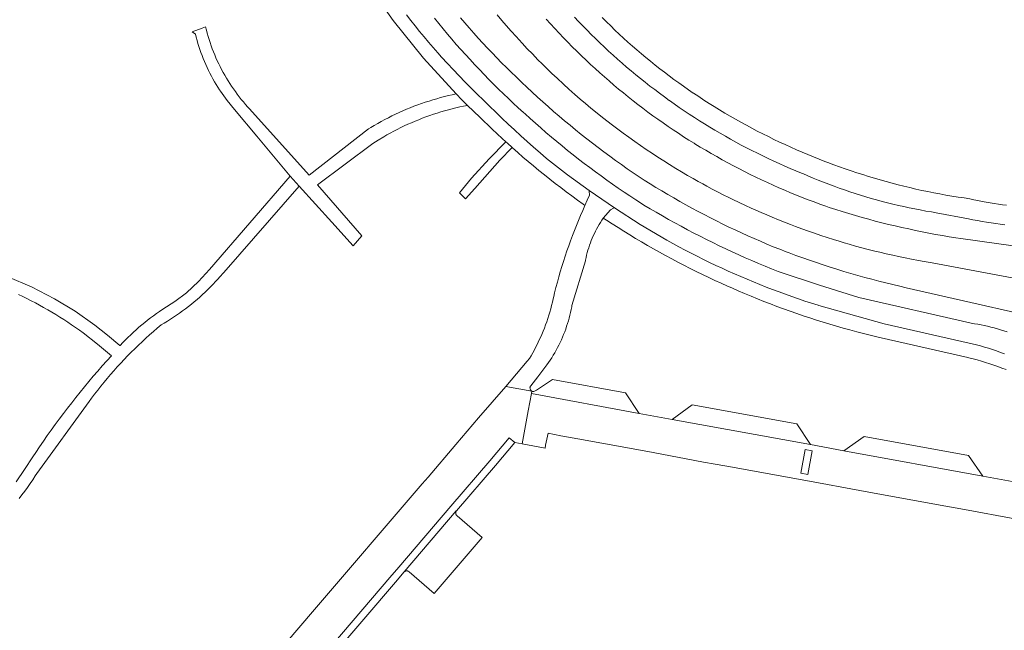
# Model space of a CAD drawing. Extents: x 152825 to 164088, y 457113 to 463005.
# Tile 109 of 256: x 157212 to 157347, y 459788 to 459872. Entities that reach past the tile are written whole.
import ezdxf

# ---------------------------------------------------------------- set-up
doc = ezdxf.new("R2010")
doc.units = 0
doc.header["$LTSCALE"] = 0.5
doc.layers.add('B-PV-VH-GESLOTENVERHARDING_ASFALT-GV', color=251, linetype='CONTINUOUS', lineweight=18)
doc.layers.add('B-PV-VH-OPENVERHARDING_BETONSTRAATSTEEN-GV', color=251, linetype='CONTINUOUS', lineweight=18)

msp = doc.modelspace()

# ---------------------------------------------------------------- linework, layer by layer
at = {"layer": 'B-PV-VH-GESLOTENVERHARDING_ASFALT-GV', "flags": 128}
for points in [[(157264.673, 459872.265), (157265.267, 459871.508), (157265.869, 459870.756), (157266.476, 459870.009), (157267.089, 459869.267), (157267.709, 459868.53), (157268.334, 459867.798), (157268.966, 459867.072), (157269.487, 459866.482), (157270.29, 459865.617), (157271.099, 459864.758), (157271.914, 459863.905), (157272.735, 459863.057), (157273.561, 459862.214), (157274.393, 459861.378), (157275.231, 459860.547), (157276.074, 459859.721), (157276.923, 459858.901), (157277.777, 459858.087), (157278.637, 459857.279), (157279.503, 459856.477), (157280.374, 459855.681), (157281.25, 459854.89), (157282.131, 459854.106), (157283.018, 459853.327), (157283.891, 459852.571), (157286.783, 459850.305), (157289.758, 459848.15), (157293.217, 459845.78), (157296.784, 459843.488), (157300.437, 459841.334), (157301.263, 459840.879), (157302.093, 459840.43), (157302.926, 459839.989), (157303.763, 459839.555), (157304.604, 459839.128), (157305.449, 459838.708), (157306.297, 459838.295), (157307.148, 459837.89), (157308.003, 459837.491), (157308.861, 459837.1), (157309.723, 459836.717), (157310.587, 459836.34), (157311.455, 459835.971), (157312.326, 459835.609), (157313.2, 459835.255), (157314.077, 459834.908), (157314.957, 459834.569), (157315.84, 459834.237), (157316.725, 459833.913), (157317.614, 459833.596), (157318.505, 459833.286), (157319.398, 459832.984), (157320.294, 459832.69), (157321.193, 459832.404), (157321.3, 459832.37), (157330.26, 459829.86), (157342.95, 459826.98), (157343.494, 459826.83), (157344.054, 459826.668), (157344.611, 459826.499), (157345.167, 459826.321), (157345.719, 459826.137), (157346.269, 459825.944), (157346.817, 459825.744)], [(157347.151, 459828.772), (157346.712, 459828.918), (157346.271, 459829.056), (157345.827, 459829.186), (157345.381, 459829.309), (157344.933, 459829.424), (157344.483, 459829.531), (157344.032, 459829.631), (157343.578, 459829.723), (157343.124, 459829.806), (157342.667, 459829.882), (157342.21, 459829.95), (157342.029, 459829.975), (157326.813, 459833.467), (157321.388, 459835.17), (157315.99, 459836.958), (157315.733, 459837.058), (157314.821, 459837.419), (157313.912, 459837.788), (157313.005, 459838.164), (157312.102, 459838.548), (157311.202, 459838.939), (157310.306, 459839.337), (157309.412, 459839.742), (157308.522, 459840.155), (157307.635, 459840.575), (157306.752, 459841.003), (157305.872, 459841.437), (157304.996, 459841.879), (157304.123, 459842.327), (157303.254, 459842.783), (157302.389, 459843.246), (157301.528, 459843.716), (157300.67, 459844.193), (157299.817, 459844.677), (157298.967, 459845.168), (157298.122, 459845.665), (157297.28, 459846.17), (157296.963, 459846.372), (157296.153, 459846.894), (157295.348, 459847.422), (157294.547, 459847.958), (157293.751, 459848.5), (157292.959, 459849.049), (157292.171, 459849.604), (157291.388, 459850.166), (157290.61, 459850.734), (157289.837, 459851.308), (157289.068, 459851.89), (157288.305, 459852.477), (157287.546, 459853.071), (157286.792, 459853.671), (157286.043, 459854.277), (157285.299, 459854.889), (157284.561, 459855.508), (157283.827, 459856.133), (157283.099, 459856.764), (157282.376, 459857.4), (157281.658, 459858.043), (157280.946, 459858.692), (157280.721, 459858.894), (157280.027, 459859.523), (157279.338, 459860.157), (157278.655, 459860.798), (157277.977, 459861.444), (157277.304, 459862.096), (157276.638, 459862.754), (157275.977, 459863.418), (157275.321, 459864.087), (157274.672, 459864.761), (157274.028, 459865.442), (157273.39, 459866.127), (157272.758, 459866.818), (157272.132, 459867.515), (157271.512, 459868.217), (157270.898, 459868.924), (157270.289, 459869.636), (157269.687, 459870.354), (157269.091, 459871.076), (157268.502, 459871.804)], [(157272.071, 459871.89), (157272.676, 459871.182), (157273.286, 459870.479), (157273.902, 459869.782), (157274.525, 459869.09), (157275.153, 459868.403), (157275.787, 459867.721), (157276.427, 459867.045), (157277.073, 459866.375), (157277.725, 459865.71), (157278.382, 459865.051), (157279.045, 459864.397), (157279.713, 459863.749), (157280.387, 459863.107), (157280.49, 459863.01), (157281.206, 459862.331), (157281.928, 459861.658), (157282.655, 459860.991), (157283.388, 459860.33), (157284.126, 459859.675), (157284.869, 459859.026), (157285.617, 459858.383), (157286.371, 459857.746), (157287.13, 459857.115), (157287.894, 459856.49), (157288.662, 459855.872), (157289.436, 459855.26), (157290.215, 459854.654), (157290.999, 459854.054), (157291.787, 459853.461), (157292.581, 459852.874), (157293.379, 459852.294), (157294.181, 459851.72), (157294.989, 459851.153), (157295.801, 459850.592), (157296.51, 459850.11), (157297.312, 459849.598), (157298.118, 459849.092), (157298.928, 459848.593), (157299.743, 459848.101), (157300.561, 459847.616), (157301.384, 459847.138), (157302.211, 459846.667), (157303.041, 459846.203), (157303.876, 459845.745), (157304.714, 459845.295), (157305.556, 459844.852), (157306.402, 459844.416), (157307.251, 459843.987), (157308.104, 459843.565), (157308.96, 459843.15), (157309.82, 459842.743), (157310.684, 459842.343), (157311.55, 459841.95), (157312.42, 459841.565), (157313.293, 459841.186), (157314.17, 459840.815), (157315.049, 459840.452), (157315.931, 459840.096), (157316.817, 459839.747), (157317.22, 459839.591), (157318.152, 459839.248), (157319.086, 459838.913), (157320.023, 459838.585), (157320.963, 459838.264), (157321.905, 459837.951), (157322.85, 459837.646), (157323.797, 459837.349), (157324.747, 459837.059), (157325.698, 459836.777), (157326.652, 459836.502), (157327.609, 459836.235), (157328.567, 459835.976), (157329.528, 459835.725), (157330.49, 459835.481), (157331.454, 459835.245), (157332.421, 459835.017), (157333.32, 459834.812), (157357.518, 459829.311)], [(157277.135, 459872.268), (157277.776, 459871.509), (157278.364, 459870.825), (157279.04, 459870.054), (157279.728, 459869.287), (157280.558, 459868.382), (157281.263, 459867.631), (157281.959, 459866.905), (157282.723, 459866.124), (157283.309, 459865.538), (157283.968, 459864.889), (157284.633, 459864.247), (157285.343, 459863.574), (157286.242, 459862.742), (157286.961, 459862.091), (157287.8, 459861.347), (157288.533, 459860.711), (157289.233, 459860.115), (157290.003, 459859.473), (157290.622, 459858.966), (157291.375, 459858.361), (157292.168, 459857.736), (157292.972, 459857.117), (157293.694, 459856.571), (157294.445, 459856.015), (157295.194, 459855.471), (157296.009, 459854.892), (157296.795, 459854.344), (157297.576, 459853.811), (157298.435, 459853.237), (157299.199, 459852.738), (157300, 459852.226), (157300.806, 459851.721), (157301.682, 459851.184), (157302.454, 459850.722), (157303.283, 459850.236), (157304.039, 459849.802), (157304.73, 459849.413), (157305.37, 459849.06), (157305.905, 459848.769), (157306.667, 459848.362), (157307.398, 459847.98), (157308.167, 459847.586), (157308.92, 459847.209), (157309.485, 459846.931), (157310.354, 459846.513), (157311.212, 459846.109), (157312.018, 459845.74), (157312.65, 459845.456), (157313.395, 459845.129), (157314.144, 459844.807), (157314.875, 459844.5), (157315.785, 459844.127), (157316.607, 459843.8), (157317.398, 459843.492), (157318.098, 459843.227), (157318.969, 459842.906), (157319.885, 459842.578), (157320.704, 459842.293), (157321.578, 459841.998), (157322.453, 459841.712), (157323.328, 459841.434), (157324.109, 459841.195), (157324.796, 459840.989), (157325.452, 459840.798), (157326.35, 459840.545), (157327.228, 459840.307), (157328.088, 459840.081), (157328.999, 459839.851), (157329.667, 459839.689), (157330.562, 459839.479), (157331.469, 459839.275), (157332.255, 459839.105), (157333.141, 459838.922), (157334.05, 459838.744), (157334.99, 459838.568), (157335.775, 459838.429), (157336.863, 459838.246), (157358.132, 459834.246)], [(157358.132, 459834.246), (157336.863, 459838.246), (157335.775, 459838.429), (157334.99, 459838.568), (157334.05, 459838.744), (157333.141, 459838.922), (157332.255, 459839.105), (157331.469, 459839.275), (157330.562, 459839.479), (157329.667, 459839.689), (157328.999, 459839.851), (157328.088, 459840.081), (157327.228, 459840.307), (157326.35, 459840.545), (157325.452, 459840.798), (157324.796, 459840.989), (157324.109, 459841.195), (157323.328, 459841.434), (157322.453, 459841.712), (157321.578, 459841.998), (157320.704, 459842.293), (157319.885, 459842.578), (157318.969, 459842.906), (157318.098, 459843.227), (157317.398, 459843.492), (157316.607, 459843.8), (157315.785, 459844.127), (157314.875, 459844.5), (157314.144, 459844.807), (157313.395, 459845.129), (157312.65, 459845.456), (157312.018, 459845.74), (157311.212, 459846.109), (157310.354, 459846.513), (157309.485, 459846.931), (157308.92, 459847.209), (157308.167, 459847.586), (157307.398, 459847.98), (157306.667, 459848.362), (157305.905, 459848.769), (157305.37, 459849.06), (157304.73, 459849.413), (157304.039, 459849.802), (157303.283, 459850.236), (157302.454, 459850.722), (157301.682, 459851.184), (157300.806, 459851.721), (157300, 459852.226), (157299.199, 459852.738), (157298.435, 459853.237), (157297.576, 459853.811), (157296.795, 459854.344), (157296.009, 459854.892), (157295.194, 459855.471), (157294.445, 459856.015), (157293.694, 459856.571), (157292.972, 459857.117), (157292.168, 459857.736), (157291.375, 459858.361), (157290.622, 459858.966), (157290.003, 459859.473), (157289.233, 459860.115), (157288.533, 459860.711), (157287.8, 459861.347), (157286.961, 459862.091), (157286.242, 459862.742), (157285.343, 459863.574), (157284.633, 459864.247), (157283.968, 459864.889), (157283.309, 459865.538), (157282.723, 459866.124), (157281.959, 459866.905), (157281.263, 459867.631), (157280.558, 459868.382), (157279.728, 459869.287), (157279.04, 459870.054), (157278.364, 459870.825), (157277.776, 459871.509), (157277.135, 459872.268)], [(157372.15, 459837.2), (157340.816, 459841.567), (157340.13, 459841.672), (157339.199, 459841.821), (157338.269, 459841.977), (157337.341, 459842.142), (157336.415, 459842.314), (157335.49, 459842.495), (157334.566, 459842.683), (157333.644, 459842.879), (157332.724, 459843.083), (157331.805, 459843.295), (157330.889, 459843.514), (157329.974, 459843.741), (157329.061, 459843.976), (157328.15, 459844.219), (157327.242, 459844.47), (157326.335, 459844.728), (157325.431, 459844.994), (157324.529, 459845.267), (157323.629, 459845.548), (157322.732, 459845.837), (157322.275, 459845.997), (157321.457, 459846.29), (157320.642, 459846.59), (157319.83, 459846.898), (157319.021, 459847.213), (157318.214, 459847.536), (157317.411, 459847.866), (157316.611, 459848.203), (157315.814, 459848.548), (157315.02, 459848.9), (157314.23, 459849.259), (157313.442, 459849.626), (157312.659, 459850), (157311.878, 459850.381), (157311.102, 459850.769), (157310.328, 459851.165), (157309.559, 459851.567), (157308.793, 459851.977), (157308.031, 459852.394), (157307.273, 459852.817), (157306.519, 459853.248), (157305.769, 459853.685), (157305.023, 459854.13), (157304.281, 459854.581), (157304.181, 459854.643), (157303.457, 459855.093), (157302.737, 459855.551), (157302.021, 459856.015), (157301.31, 459856.486), (157300.604, 459856.964), (157299.901, 459857.448), (157299.204, 459857.939), (157298.511, 459858.436), (157297.823, 459858.94), (157297.139, 459859.45), (157296.46, 459859.966), (157295.786, 459860.489), (157295.118, 459861.019), (157294.454, 459861.554), (157293.795, 459862.096), (157293.141, 459862.644), (157292.493, 459863.198), (157291.849, 459863.758), (157291.211, 459864.324), (157290.578, 459864.896), (157289.951, 459865.473), (157289.329, 459866.057), (157288.713, 459866.647), (157288.102, 459867.242), (157288.054, 459867.289), (157287.437, 459867.901), (157286.825, 459868.518), (157286.219, 459869.141), (157285.618, 459869.769), (157285.024, 459870.403), (157284.435, 459871.043), (157283.852, 459871.687)], [(157287.747, 459871.975), (157288.312, 459871.372), (157288.883, 459870.774), (157289.46, 459870.182), (157290.043, 459869.596), (157290.631, 459869.016), (157291.225, 459868.441), (157291.824, 459867.872), (157292.429, 459867.308), (157293.039, 459866.751), (157293.655, 459866.199), (157294.276, 459865.654), (157294.902, 459865.115), (157295.533, 459864.581), (157296.17, 459864.054), (157296.811, 459863.533), (157297.458, 459863.018), (157298.109, 459862.51), (157298.766, 459862.008), (157299.427, 459861.512), (157300.093, 459861.023), (157300.764, 459860.54), (157300.779, 459860.529), (157301.455, 459860.048), (157302.137, 459859.573), (157302.822, 459859.106), (157303.512, 459858.644), (157304.207, 459858.19), (157304.906, 459857.742), (157305.609, 459857.3), (157306.317, 459856.866), (157307.028, 459856.438), (157307.744, 459856.018), (157308.463, 459855.604), (157309.187, 459855.197), (157309.915, 459854.798), (157310.646, 459854.405), (157311.381, 459854.019), (157312.12, 459853.641), (157312.862, 459853.269), (157313.608, 459852.905), (157314.357, 459852.548), (157315.11, 459852.198), (157315.866, 459851.855), (157316.626, 459851.52), (157317.388, 459851.192), (157318.154, 459850.872), (157318.923, 459850.558), (157319.106, 459850.485), (157319.812, 459850.179), (157320.521, 459849.88), (157321.233, 459849.588), (157321.948, 459849.304), (157322.666, 459849.027), (157323.387, 459848.758), (157324.11, 459848.496), (157324.837, 459848.242), (157325.565, 459847.995), (157326.297, 459847.756), (157327.031, 459847.525), (157327.767, 459847.301), (157328.505, 459847.085), (157329.246, 459846.876), (157329.989, 459846.675), (157330.734, 459846.482), (157331.481, 459846.297), (157332.229, 459846.12), (157332.98, 459845.95), (157333.732, 459845.788), (157334.486, 459845.634), (157335.241, 459845.488), (157335.998, 459845.35), (157336.757, 459845.219), (157337.43, 459845.11), (157341.848, 459844.286), (157342.468, 459844.155), (157343.09, 459844.032), (157343.714, 459843.916), (157344.338, 459843.809), (157344.964, 459843.709), (157345.592, 459843.617), (157346.22, 459843.534), (157346.85, 459843.458)], [(157347.102, 459846.139), (157346.536, 459846.206), (157345.97, 459846.281), (157345.406, 459846.365), (157344.843, 459846.456), (157344.281, 459846.555), (157343.721, 459846.661), (157343.162, 459846.776), (157342.605, 459846.899), (157342.05, 459847.029), (157341.252, 459847.142), (157340.42, 459847.267), (157339.589, 459847.401), (157338.76, 459847.542), (157337.932, 459847.691), (157337.105, 459847.848), (157336.28, 459848.013), (157335.457, 459848.186), (157334.635, 459848.366), (157333.815, 459848.554), (157332.997, 459848.751), (157332.181, 459848.955), (157331.366, 459849.166), (157330.554, 459849.386), (157329.744, 459849.613), (157328.936, 459849.848), (157328.13, 459850.09), (157327.327, 459850.34), (157326.526, 459850.598), (157325.727, 459850.863), (157324.932, 459851.136), (157324.138, 459851.416), (157323.348, 459851.705), (157322.56, 459852), (157322.149, 459852.156), (157321.357, 459852.463), (157320.568, 459852.778), (157319.782, 459853.1), (157318.999, 459853.429), (157318.22, 459853.766), (157317.443, 459854.111), (157316.67, 459854.462), (157315.9, 459854.821), (157315.134, 459855.187), (157314.37, 459855.56), (157313.611, 459855.94), (157312.855, 459856.328), (157312.103, 459856.722), (157311.355, 459857.124), (157310.61, 459857.533), (157309.869, 459857.948), (157309.133, 459858.371), (157308.4, 459858.801), (157307.671, 459859.237), (157306.946, 459859.68), (157306.226, 459860.13), (157305.51, 459860.587), (157304.798, 459861.051), (157304.091, 459861.521), (157304.052, 459861.547), (157303.381, 459862.005), (157302.714, 459862.47), (157302.052, 459862.941), (157301.394, 459863.418), (157300.741, 459863.902), (157300.093, 459864.392), (157299.45, 459864.889), (157298.811, 459865.392), (157298.178, 459865.902), (157297.55, 459866.417), (157296.927, 459866.939), (157296.308, 459867.466), (157295.696, 459868), (157295.088, 459868.54), (157294.486, 459869.086), (157293.889, 459869.638), (157293.298, 459870.195), (157292.712, 459870.758), (157292.132, 459871.328), (157291.557, 459871.902)], [(157211.464, 459805.877), (157211.849, 459806.384), (157212.228, 459806.897), (157212.6, 459807.414), (157212.966, 459807.936), (157213.325, 459808.462), (157213.678, 459808.993), (157213.89, 459809.32), (157221.078, 459819.204), (157221.404, 459819.643), (157221.825, 459820.197), (157222.252, 459820.747), (157222.685, 459821.291), (157223.124, 459821.83), (157223.57, 459822.364), (157224.021, 459822.893), (157224.479, 459823.417), (157224.943, 459823.936), (157225.413, 459824.449), (157225.888, 459824.956), (157226.369, 459825.459), (157226.856, 459825.955), (157227.349, 459826.446), (157227.848, 459826.931), (157228.352, 459827.411), (157228.861, 459827.885), (157229.376, 459828.352), (157229.896, 459828.814), (157230.421, 459829.27), (157230.952, 459829.72), (157231.389, 459829.974), (157231.821, 459830.235), (157232.249, 459830.503), (157232.673, 459830.777), (157233.093, 459831.058), (157233.508, 459831.346), (157233.918, 459831.641), (157234.324, 459831.941), (157234.725, 459832.249), (157235.121, 459832.562), (157235.512, 459832.882), (157235.898, 459833.208), (157236.278, 459833.54), (157236.653, 459833.878), (157237.023, 459834.221), (157237.388, 459834.571), (157237.747, 459834.926), (157238.1, 459835.288), (157238.447, 459835.654), (157238.789, 459836.026), (157238.999, 459836.261), (157239.581, 459836.927), (157249.931, 459848.769), (157248.7, 459850.13), (157237.62, 459837.34), (157236.114, 459835.659), (157234.452, 459834.132), (157232.867, 459832.925), (157231.185, 459831.858), (157230.761, 459831.572), (157230.341, 459831.279), (157229.925, 459830.979), (157229.515, 459830.673), (157229.109, 459830.361), (157228.708, 459830.042), (157228.313, 459829.717), (157227.922, 459829.386), (157227.536, 459829.049), (157227.156, 459828.706), (157226.782, 459828.357), (157226.412, 459828.003), (157226.049, 459827.642), (157225.691, 459827.276), (157225.339, 459826.904), (157225.304, 459826.867), (157223.613, 459828.318), (157221.86, 459829.693), (157219.145, 459831.592), (157216.311, 459833.309), (157213.173, 459834.93), (157209.93, 459836.329)], [(157211.368, 459833.889), (157211.953, 459833.611), (157212.535, 459833.327), (157213.113, 459833.035), (157213.687, 459832.736), (157214.258, 459832.43), (157214.824, 459832.117), (157215.387, 459831.797), (157215.946, 459831.47), (157216.5, 459831.137), (157217.051, 459830.796), (157217.597, 459830.449), (157218.139, 459830.095), (157218.677, 459829.734), (157219.21, 459829.366), (157219.738, 459828.992), (157220.262, 459828.612), (157222.237, 459827.085), (157224.136, 459825.466), (157223.506, 459824.772), (157222.881, 459824.072), (157222.263, 459823.367), (157221.651, 459822.657), (157221.045, 459821.942), (157220.444, 459821.222), (157219.85, 459820.496), (157219.263, 459819.765), (157218.681, 459819.03), (157218.106, 459818.289), (157217.537, 459817.544), (157216.975, 459816.794), (157216.419, 459816.039), (157215.869, 459815.279), (157215.326, 459814.515), (157214.79, 459813.746), (157214.26, 459812.972), (157213.737, 459812.194), (157213.35, 459811.61), (157212.22, 459809.87), (157211.047, 459808.158)]]:
    msp.add_lwpolyline(points, dxfattribs=at)
for points in [[(157261.546, 459855.547), (157261.977, 459855.794), (157262.447, 459856.055), (157262.921, 459856.31), (157263.399, 459856.557), (157263.881, 459856.797), (157264.366, 459857.03), (157264.855, 459857.255), (157265.347, 459857.474), (157265.841, 459857.685), (157266.34, 459857.888), (157266.841, 459858.084), (157267.345, 459858.273), (157267.852, 459858.454), (157268.361, 459858.628), (157268.873, 459858.794), (157269.387, 459858.952), (157269.904, 459859.103), (157270.422, 459859.246), (157270.943, 459859.381), (157271.466, 459859.509), (157271.991, 459859.629), (157272.517, 459859.741), (157273.045, 459859.845), (157272.262, 459860.633), (157271.491, 459861.433), (157270.953, 459861.316), (157270.418, 459861.191), (157269.884, 459861.058), (157269.352, 459860.918), (157268.822, 459860.769), (157268.295, 459860.613), (157267.769, 459860.45), (157267.247, 459860.279), (157266.726, 459860.1), (157266.209, 459859.914), (157265.694, 459859.72), (157265.182, 459859.519), (157264.673, 459859.31), (157264.167, 459859.094), (157263.664, 459858.87), (157263.165, 459858.639), (157262.669, 459858.402), (157262.176, 459858.156), (157261.687, 459857.904), (157261.202, 459857.645), (157260.721, 459857.378), (157260.243, 459857.105), (157259.77, 459856.825), (157259.45, 459856.63), (157251.291, 459850.259), (157243.1, 459859.38), (157242.851, 459859.651), (157242.554, 459859.985), (157242.263, 459860.325), (157241.979, 459860.67), (157241.7, 459861.02), (157241.427, 459861.375), (157241.162, 459861.734), (157240.902, 459862.099), (157240.649, 459862.468), (157240.403, 459862.841), (157240.163, 459863.219), (157239.931, 459863.6), (157239.705, 459863.987), (157239.486, 459864.377), (157239.274, 459864.771), (157239.069, 459865.168), (157238.871, 459865.569), (157238.681, 459865.974), (157238.497, 459866.382), (157238.321, 459866.793), (157238.153, 459867.208), (157237.992, 459867.625), (157237.838, 459868.045), (157237.692, 459868.468), (157237.553, 459868.893), (157237.422, 459869.321), (157237.299, 459869.751), (157237.184, 459870.183), (157237.076, 459870.617), (157236.608, 459870.442), (157235.24, 459869.93), (157235.673, 459869.628), (157235.78, 459869.2), (157235.896, 459868.773), (157236.019, 459868.349), (157236.15, 459867.927), (157236.288, 459867.508), (157236.434, 459867.091), (157236.587, 459866.677), (157236.748, 459866.266), (157236.916, 459865.857), (157237.092, 459865.452), (157237.275, 459865.05), (157237.465, 459864.651), (157237.662, 459864.256), (157237.867, 459863.865), (157238.078, 459863.477), (157238.297, 459863.093), (157238.523, 459862.714), (157238.755, 459862.338), (157238.994, 459861.967), (157239.099, 459861.808), (157240.034, 459860.503), (157241.053, 459859.263), (157244.096, 459855.629), (157248.7, 459850.13), (157249.931, 459848.769), (157254.419, 459843.816), (157257.36, 459840.57), (157258.54, 459841.95), (157252.451, 459848.935), (157260.027, 459854.61), (157260.781, 459855.088)], [(157293.217, 459845.78), (157289.758, 459848.15), (157289.78, 459848.05), (157289.82, 459847.52), (157289.49, 459846.821), (157289.173, 459846.116), (157288.869, 459845.433), (157288.571, 459844.747), (157288.282, 459844.058), (157287.999, 459843.365), (157287.724, 459842.67), (157287.457, 459841.972), (157287.197, 459841.27), (157286.944, 459840.567), (157286.699, 459839.86), (157286.462, 459839.151), (157286.232, 459838.439), (157286.01, 459837.725), (157285.796, 459837.009), (157285.589, 459836.291), (157285.39, 459835.57), (157285.198, 459834.847), (157285.015, 459834.122), (157284.89, 459833.61), (157284.821, 459833.289), (157284.716, 459832.834), (157284.604, 459832.38), (157284.484, 459831.929), (157284.356, 459831.48), (157284.22, 459831.033), (157284.077, 459830.588), (157283.926, 459830.146), (157283.767, 459829.706), (157283.601, 459829.27), (157283.428, 459828.836), (157283.247, 459828.405), (157283.059, 459827.977), (157282.863, 459827.553), (157282.661, 459827.132), (157282.451, 459826.715), (157282.234, 459826.301), (157282.01, 459825.891), (157281.779, 459825.485), (157281.541, 459825.083), (157281.23, 459824.716), (157278.3, 459821.27), (157281.88, 459820.61), (157281.866, 459820.619), (157281.814, 459820.659), (157281.767, 459820.704), (157281.726, 459820.755), (157281.692, 459820.81), (157281.665, 459820.87), (157281.645, 459820.932), (157281.633, 459820.996), (157281.629, 459821.061), (157281.633, 459821.126), (157281.645, 459821.19), (157281.665, 459821.252), (157281.692, 459821.312), (157281.726, 459821.367), (157282.685, 459822.607), (157283.951, 459824.222), (157284.18, 459824.547), (157284.403, 459824.877), (157284.619, 459825.212), (157284.828, 459825.55), (157285.031, 459825.893), (157285.227, 459826.24), (157285.415, 459826.59), (157285.597, 459826.945), (157285.771, 459827.302), (157285.938, 459827.664), (157286.098, 459828.028), (157286.25, 459828.396), (157286.395, 459828.767), (157286.533, 459829.141), (157286.663, 459829.517), (157286.785, 459829.896), (157286.9, 459830.277), (157287.007, 459830.66), (157287.106, 459831.046), (157287.198, 459831.433), (157287.282, 459831.822), (157287.358, 459832.213), (157287.385, 459832.366), (157289.233, 459838.509), (157289.253, 459838.612), (157289.325, 459838.954), (157289.405, 459839.295), (157289.493, 459839.634), (157289.588, 459839.97), (157289.691, 459840.305), (157289.802, 459840.637), (157289.92, 459840.966), (157290.046, 459841.293), (157290.179, 459841.616), (157290.32, 459841.937), (157290.468, 459842.254), (157290.623, 459842.568), (157290.785, 459842.878), (157290.954, 459843.184), (157291.131, 459843.486), (157291.314, 459843.784), (157291.503, 459844.078), (157291.7, 459844.368), (157292.67, 459845.52), (157293.09, 459845.73)]]:
    msp.add_lwpolyline(points, close=True, dxfattribs=at)
at = {"layer": 'B-PV-VH-OPENVERHARDING_BETONSTRAATSTEEN-GV', "flags": 128}
for points in [[(157257.359, 459879.317), (157262.831, 459871.508), (157267.016, 459866.346), (157271.491, 459861.433), (157272.262, 459860.633), (157273.045, 459859.845), (157274.718, 459858.209), (157276.422, 459856.605), (157277.116, 459855.95), (157277.815, 459855.301), (157278.322, 459854.838), (157278.52, 459854.657), (157279.177, 459854.068), (157279.23, 459854.02), (157279.945, 459853.388), (157280.666, 459852.763), (157281.391, 459852.143), (157282.122, 459851.53), (157282.858, 459850.923), (157283.6, 459850.322), (157284.346, 459849.727), (157285.097, 459849.139), (157285.853, 459848.556), (157286.614, 459847.981), (157287.38, 459847.411), (157288.15, 459846.848), (157288.925, 459846.292), (157289.173, 459846.116), (157289.49, 459846.821), (157289.82, 459847.52), (157289.78, 459848.05), (157289.758, 459848.15), (157286.783, 459850.305), (157283.891, 459852.571), (157283.018, 459853.327), (157282.131, 459854.106), (157281.25, 459854.89), (157280.374, 459855.681), (157279.503, 459856.477), (157278.637, 459857.279), (157277.777, 459858.087), (157276.923, 459858.901), (157276.074, 459859.721), (157275.231, 459860.547), (157274.393, 459861.378), (157273.561, 459862.214), (157272.735, 459863.057), (157271.914, 459863.905), (157271.099, 459864.758), (157270.29, 459865.617), (157269.487, 459866.482), (157268.966, 459867.072), (157268.334, 459867.798), (157267.709, 459868.53), (157267.089, 459869.267), (157266.476, 459870.009), (157265.869, 459870.756), (157265.267, 459871.508), (157264.673, 459872.265)], [(157346.817, 459825.744), (157346.269, 459825.944), (157345.719, 459826.137), (157345.167, 459826.321), (157344.611, 459826.499), (157344.054, 459826.668), (157343.494, 459826.83), (157342.95, 459826.98), (157330.26, 459829.86), (157321.3, 459832.37), (157321.193, 459832.404), (157320.294, 459832.69), (157319.398, 459832.984), (157318.505, 459833.286), (157317.614, 459833.596), (157316.725, 459833.913), (157315.84, 459834.237), (157314.957, 459834.569), (157314.077, 459834.908), (157313.2, 459835.255), (157312.326, 459835.609), (157311.455, 459835.971), (157310.587, 459836.34), (157309.723, 459836.717), (157308.861, 459837.1), (157308.003, 459837.491), (157307.148, 459837.89), (157306.297, 459838.295), (157305.449, 459838.708), (157304.604, 459839.128), (157303.763, 459839.555), (157302.926, 459839.989), (157302.093, 459840.43), (157301.263, 459840.879), (157300.437, 459841.334), (157296.784, 459843.488), (157293.217, 459845.78), (157293.09, 459845.73), (157292.67, 459845.52), (157291.7, 459844.368), (157292.131, 459844.112), (157292.925, 459843.593), (157293.723, 459843.081), (157294.525, 459842.575), (157295.332, 459842.076), (157296.142, 459841.584), (157296.957, 459841.099), (157297.776, 459840.621), (157298.599, 459840.15), (157299.426, 459839.685), (157300.257, 459839.228), (157301.091, 459838.778), (157301.93, 459838.335), (157302.772, 459837.898), (157303.618, 459837.47), (157304.467, 459837.048), (157305.32, 459836.633), (157306.176, 459836.225), (157307.036, 459835.825), (157307.899, 459835.432), (157308.765, 459835.046), (157309.35, 459834.791), (157310.227, 459834.407), (157311.108, 459834.031), (157311.992, 459833.661), (157312.878, 459833.3), (157313.768, 459832.945), (157314.661, 459832.598), (157315.556, 459832.259), (157316.455, 459831.927), (157317.356, 459831.602), (157318.26, 459831.286), (157319.166, 459830.976), (157320.075, 459830.674), (157320.986, 459830.38), (157321.9, 459830.094), (157322.817, 459829.815), (157323.735, 459829.543), (157324.656, 459829.28), (157325.579, 459829.024), (157326.504, 459828.776), (157327.431, 459828.536), (157328.36, 459828.303), (157329.291, 459828.078), (157329.88, 459827.94), (157341.75, 459825.25), (157341.911, 459825.209), (157342.487, 459825.059), (157343.06, 459824.901), (157343.632, 459824.735), (157344.202, 459824.561), (157344.769, 459824.38), (157345.333, 459824.191), (157345.895, 459823.995), (157346.455, 459823.791), (157347.011, 459823.579)], [(157249.363, 459779.814), (157262.382, 459795.052), (157263.597, 459796.457), (157270.763, 459804.835), (157276.11, 459811.07), (157278.789, 459814.209), (157279.55, 459813.56), (157280.568, 459813.374), (157281.393, 459817.921), (157281.822, 459820.29), (157281.88, 459820.61), (157278.3, 459821.27), (157274.57, 459816.95), (157271.46, 459813.31), (157267.63, 459808.83), (157266.81, 459807.9), (157251.76, 459790.31), (157246.41, 459784.07)], [(157348.38, 459808.11), (157343.82, 459808.94), (157324.72, 459812.44), (157320.14, 459813.28), (157301.18, 459816.74), (157296.62, 459817.57), (157281.822, 459820.29), (157281.393, 459817.921), (157280.568, 459813.374), (157283.7, 459812.799), (157283.778, 459813.187), (157284.11, 459814.83), (157285.85, 459814.49), (157288.19, 459814.09), (157294.79, 459812.87), (157298.55, 459812.18), (157305.46, 459810.89), (157307.06, 459810.61), (157309.45, 459810.2), (157316.23, 459808.94), (157320.01, 459808.25), (157326.94, 459806.97), (157328.17, 459806.74), (157337.46, 459805.05), (157341.31, 459804.35), (157348.21, 459803.08)]]:
    msp.add_lwpolyline(points, dxfattribs=at)
for points in [[(157271.937, 459847.835), (157272.794, 459847.024), (157274.059, 459848.459), (157277.496, 459852.316), (157279.177, 459854.068), (157278.52, 459854.657), (157278.322, 459854.838), (157276.021, 459852.496), (157273.578, 459849.853)], [(157296.62, 459817.57), (157294.73, 459820.41), (157284.709, 459822.238), (157282.537, 459820.768), (157282.344, 459820.642), (157282.26, 459820.603), (157282.176, 459820.58), (157282.065, 459820.571), (157281.965, 459820.584), (157281.88, 459820.61), (157281.822, 459820.29)], [(157318.28, 459816.11), (157303.92, 459818.72), (157301.18, 459816.74), (157320.14, 459813.28)], [(157341.87, 459811.78), (157327.54, 459814.4), (157324.72, 459812.44), (157343.82, 459808.94)], [(157279.55, 459813.56), (157278.789, 459814.209), (157276.11, 459811.07), (157270.763, 459804.835), (157263.597, 459796.457), (157262.382, 459795.052), (157249.363, 459779.814), (157248.286, 459778.581), (157245.224, 459761.99), (157244.627, 459758.858), (157245.609, 459758.671), (157246.137, 459761.433), (157246.141, 459761.455), (157246.153, 459761.559), (157246.176, 459761.683), (157246.207, 459761.806), (157249.22, 459778.13), (157250.12, 459779.16), (157263.14, 459794.4), (157264.355, 459795.805), (157264.366, 459795.817), (157271.512, 459804.172), (157271.523, 459804.185), (157276.87, 459810.42)], [(157319.417, 459812.616), (157320.4, 459812.437), (157319.808, 459809.19), (157318.824, 459809.37)], [(157319.417, 459812.616), (157318.824, 459809.37), (157319.808, 459809.19), (157320.4, 459812.437)], [(157271.508, 459804.164), (157271.512, 459804.172), (157264.366, 459795.817), (157264.374, 459795.823), (157264.38, 459795.828), (157264.387, 459795.834), (157264.394, 459795.839), (157264.4, 459795.844), (157264.407, 459795.85), (157264.414, 459795.854), (157264.421, 459795.859), (157264.428, 459795.864), (157264.435, 459795.869), (157264.443, 459795.873), (157264.45, 459795.878), (157264.457, 459795.882), (157264.465, 459795.886), (157264.473, 459795.89), (157264.48, 459795.894), (157264.488, 459795.898), (157264.496, 459795.902), (157264.503, 459795.905), (157264.511, 459795.908), (157264.519, 459795.911), (157264.527, 459795.915), (157264.535, 459795.917), (157264.543, 459795.92), (157264.552, 459795.923), (157264.56, 459795.925), (157264.568, 459795.928), (157264.576, 459795.93), (157264.585, 459795.932), (157264.593, 459795.934), (157264.601, 459795.936), (157264.61, 459795.937), (157264.618, 459795.939), (157264.627, 459795.94), (157264.635, 459795.941), (157264.644, 459795.942), (157264.652, 459795.943), (157264.661, 459795.944), (157264.669, 459795.944), (157264.678, 459795.945), (157264.687, 459795.945), (157264.691, 459795.945), (157264.704, 459795.945), (157264.712, 459795.945), (157264.721, 459795.944), (157264.729, 459795.944), (157264.738, 459795.943), (157264.746, 459795.943), (157264.755, 459795.942), (157264.763, 459795.941), (157264.772, 459795.939), (157264.78, 459795.938), (157264.789, 459795.936), (157264.797, 459795.935), (157264.806, 459795.933), (157264.814, 459795.931), (157264.822, 459795.929), (157264.83, 459795.927), (157264.839, 459795.924), (157264.847, 459795.922), (157264.855, 459795.919), (157264.863, 459795.916), (157264.871, 459795.913), (157264.879, 459795.91), (157264.887, 459795.907), (157264.895, 459795.903), (157264.903, 459795.9), (157264.91, 459795.896), (157264.918, 459795.892), (157264.926, 459795.888), (157264.933, 459795.884), (157264.941, 459795.88), (157264.948, 459795.876), (157264.955, 459795.871), (157264.963, 459795.867), (157264.97, 459795.862), (157264.977, 459795.857), (157264.984, 459795.852), (157264.991, 459795.847), (157264.997, 459795.842), (157265.004, 459795.837), (157265.011, 459795.831), (157265.017, 459795.826), (157265.024, 459795.82), (157265.03, 459795.814), (157268.48, 459792.85), (157275.05, 459800.52), (157271.62, 459803.502), (157271.613, 459803.507), (157271.607, 459803.513), (157271.6, 459803.518), (157271.593, 459803.524), (157271.587, 459803.53), (157271.581, 459803.536), (157271.575, 459803.541), (157271.569, 459803.547), (157271.563, 459803.554), (157271.557, 459803.56), (157271.551, 459803.566), (157271.545, 459803.573), (157271.54, 459803.579), (157271.534, 459803.586), (157271.529, 459803.593), (157271.524, 459803.6), (157271.519, 459803.607), (157271.514, 459803.614), (157271.509, 459803.621), (157271.505, 459803.628), (157271.5, 459803.635), (157271.496, 459803.643), (157271.491, 459803.65), (157271.487, 459803.657), (157271.483, 459803.665), (157271.479, 459803.673), (157271.475, 459803.681), (157271.472, 459803.688), (157271.468, 459803.696), (157271.465, 459803.704), (157271.462, 459803.712), (157271.459, 459803.72), (157271.456, 459803.728), (157271.453, 459803.736), (157271.45, 459803.744), (157271.448, 459803.753), (157271.445, 459803.761), (157271.443, 459803.769), (157271.441, 459803.777), (157271.439, 459803.786), (157271.437, 459803.794), (157271.436, 459803.802), (157271.434, 459803.811), (157271.433, 459803.819), (157271.432, 459803.824), (157271.431, 459803.828), (157271.43, 459803.837), (157271.429, 459803.845), (157271.429, 459803.854), (157271.428, 459803.862), (157271.428, 459803.871), (157271.427, 459803.879), (157271.427, 459803.888), (157271.427, 459803.896), (157271.427, 459803.905), (157271.428, 459803.914), (157271.428, 459803.922), (157271.429, 459803.931), (157271.429, 459803.939), (157271.43, 459803.948), (157271.431, 459803.956), (157271.433, 459803.965), (157271.434, 459803.973), (157271.435, 459803.982), (157271.437, 459803.99), (157271.439, 459803.999), (157271.441, 459804.007), (157271.443, 459804.015), (157271.445, 459804.024), (157271.447, 459804.032), (157271.45, 459804.04), (157271.452, 459804.048), (157271.455, 459804.056), (157271.458, 459804.065), (157271.461, 459804.073), (157271.464, 459804.08), (157271.468, 459804.088), (157271.471, 459804.096), (157271.475, 459804.104), (157271.478, 459804.112), (157271.482, 459804.12), (157271.486, 459804.127), (157271.49, 459804.135), (157271.495, 459804.142), (157271.499, 459804.149), (157271.504, 459804.157)]]:
    msp.add_lwpolyline(points, close=True, dxfattribs=at)

doc.saveas('drawing.dxf')
